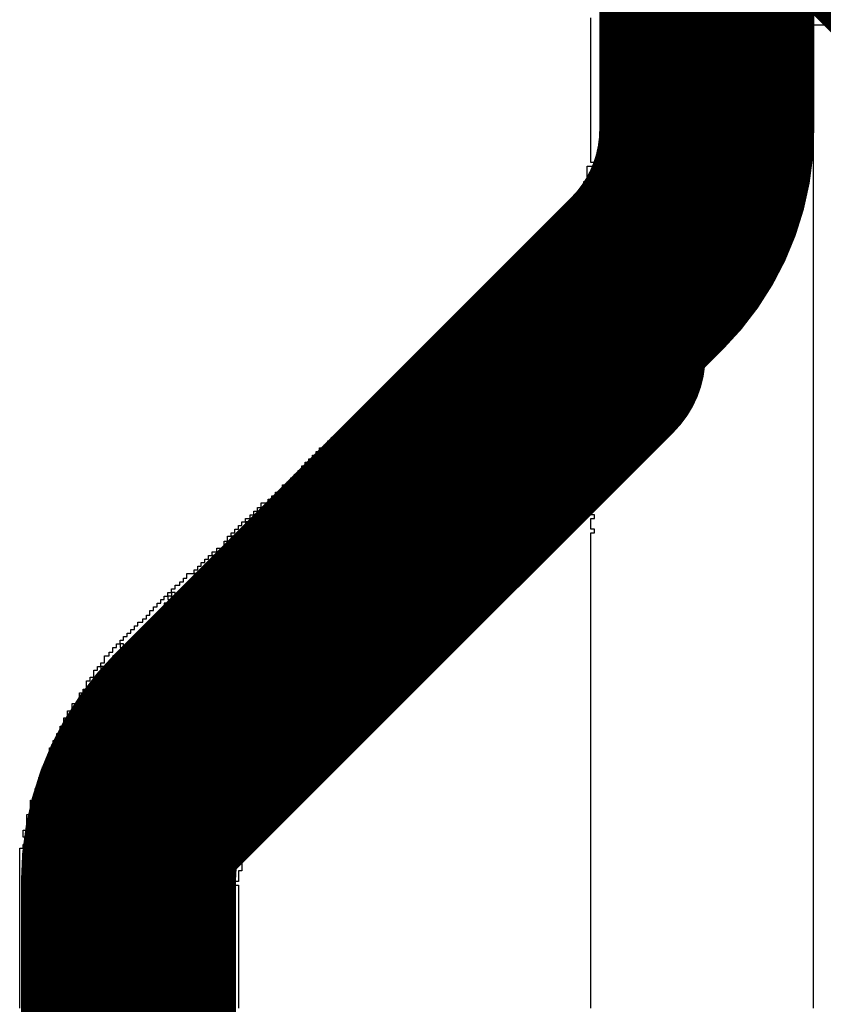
# Model space of a CAD drawing. Extents: x -0.07 to 0.95, y -0.15 to 2.1.
# Tile 11 of 26: x 0.5962 to 0.6635, y 0.5785 to 0.661. Entities that reach past the tile are written whole.
import ezdxf

# ---------------------------------------------------------------- set-up
doc = ezdxf.new("R2010")
doc.units = 0
doc.layers.get('0').update_dxf_attribs({"linetype": 'CONTINUOUS'})
doc.layers.add('gto', color=2, linetype='CONTINUOUS')

# ---------------------------------------------------------------- blocks, each defined once
blk = doc.blocks.new('D55')
at = {"const_width": 0.009}
blk.add_lwpolyline([(-0.0045, 0, 1), (0.0045, 0, 1)], format="xyb", close=True, dxfattribs=at)

msp = doc.modelspace()

# ---------------------------------------------------------------- linework, layer by layer
at = {"layer": 'gto', "color": 2}
for points, const_width in [([(0.6537, 0.6518), (0.6537, 0.7371)], 0.018), ([(0.6549, 0.6825), (0.693, 0.6444)], 0.019), ([(0.6106, 0.6016), (0.6487, 0.6397)], 0.018), ([(0.6487, 0.6397), (0.6487, 0.6397)], 0.018), ([(0.6487, 0.6397), (0.6487, 0.6397)], 0.018), ([(0.6065, 0.5947), (0.6446, 0.6328)], 0.018), ([(0.6106, 0.6016), (0.6106, 0.6016)], 0.018), ([(0.6106, 0.6016), (0.6106, 0.6016)], 0.018), ([(0.6053, 0.5439), (0.6053, 0.5888)], 0.018)]:
    msp.add_lwpolyline(points, dxfattribs=dict(at, const_width=const_width))
for points in [[(0.5962, 0.5782), (0.5962, 0.5786), (0.5962, 0.5789), (0.5962, 0.5792), (0.5962, 0.5795), (0.5962, 0.5798), (0.5962, 0.5801), (0.5962, 0.5804), (0.5962, 0.5807), (0.5962, 0.581), (0.5962, 0.5814), (0.5962, 0.5817), (0.5962, 0.582), (0.5962, 0.5823), (0.5962, 0.5826), (0.5962, 0.5829), (0.5962, 0.5832), (0.5962, 0.5835), (0.5962, 0.5838), (0.5962, 0.5841), (0.5962, 0.5845), (0.5962, 0.5848), (0.5962, 0.5851), (0.5962, 0.5854), (0.5962, 0.5857), (0.5962, 0.586), (0.5962, 0.5863), (0.5962, 0.5866), (0.5962, 0.5869), (0.5962, 0.5872), (0.5962, 0.5876), (0.5962, 0.5879), (0.5962, 0.5882), (0.5962, 0.5885), (0.5962, 0.5888), (0.5962, 0.5891), (0.5962, 0.5894), (0.5962, 0.5897), (0.5962, 0.59), (0.5962, 0.5904), (0.5962, 0.5907), (0.5962, 0.591), (0.5962, 0.5913), (0.5962, 0.5916), (0.5965, 0.5916), (0.5965, 0.5913), (0.5968, 0.5913), (0.5968, 0.5916), (0.5965, 0.5916), (0.5965, 0.5919), (0.5968, 0.5919), (0.5968, 0.5922), (0.5968, 0.5925), (0.5965, 0.5925), (0.5965, 0.5928), (0.5965, 0.5931), (0.5968, 0.5931), (0.5968, 0.5935), (0.5968, 0.5938), (0.5968, 0.5941), (0.5968, 0.5944), (0.5971, 0.5944), (0.5971, 0.5941), (0.5975, 0.5941), (0.5975, 0.5944), (0.5971, 0.5944), (0.5971, 0.5947), (0.5971, 0.595), (0.5971, 0.5953), (0.5971, 0.5956), (0.5975, 0.5956), (0.5975, 0.5959), (0.5975, 0.5962), (0.5975, 0.5966), (0.5978, 0.5966), (0.5978, 0.5969), (0.5981, 0.5969), (0.5981, 0.5966), (0.5984, 0.5966), (0.5984, 0.5962), (0.5987, 0.5962), (0.5987, 0.5966), (0.5984, 0.5966), (0.5984, 0.5969), (0.5981, 0.5969), (0.5981, 0.5972), (0.5978, 0.5972), (0.5978, 0.5975), (0.5981, 0.5975), (0.5981, 0.5978), (0.5981, 0.5981), (0.5981, 0.5984), (0.5987, 0.5984), (0.5987, 0.5987), (0.5987, 0.599), (0.599, 0.599), (0.599, 0.5994), (0.5987, 0.5994), (0.5987, 0.5997), (0.5987, 0.6), (0.599, 0.6), (0.599, 0.6003), (0.599, 0.6006), (0.5993, 0.6006), (0.5993, 0.6009), (0.5993, 0.6012), (0.5996, 0.6012), (0.5996, 0.6015), (0.5996, 0.6018), (0.5999, 0.6018), (0.5999, 0.6021), (0.5999, 0.6025), (0.6002, 0.6025), (0.6002, 0.6028), (0.6002, 0.6031), (0.6006, 0.6031), (0.6006, 0.6034), (0.6006, 0.6037), (0.6015, 0.6037), (0.6015, 0.604), (0.6012, 0.604), (0.6012, 0.6043), (0.6012, 0.6046), (0.6015, 0.6046), (0.6015, 0.6049), (0.6018, 0.6049), (0.6018, 0.6052), (0.6018, 0.6056), (0.6021, 0.6056), (0.6021, 0.6059), (0.6024, 0.6059), (0.6024, 0.6062), (0.6024, 0.6065), (0.6027, 0.6065), (0.6027, 0.6068), (0.603, 0.6068), (0.603, 0.6065), (0.6033, 0.6065), (0.6033, 0.6068), (0.603, 0.6068), (0.603, 0.6071), (0.6033, 0.6071), (0.6033, 0.6074), (0.6033, 0.6077), (0.6037, 0.6077), (0.6037, 0.608), (0.604, 0.608), (0.604, 0.6084), (0.6043, 0.6084), (0.6043, 0.6087), (0.6046, 0.6087), (0.6046, 0.6084), (0.6049, 0.6084), (0.6049, 0.6087), (0.6046, 0.6087), (0.6046, 0.609), (0.6049, 0.609), (0.6049, 0.6093), (0.6052, 0.6093), (0.6052, 0.6096), (0.6055, 0.6096), (0.6055, 0.6099), (0.6058, 0.6099), (0.6058, 0.6102), (0.6061, 0.6102), (0.6061, 0.6105), (0.6065, 0.6105), (0.6065, 0.6108), (0.6068, 0.6108), (0.6068, 0.6111), (0.6071, 0.6111), (0.6071, 0.6115), (0.6074, 0.6115), (0.6074, 0.6118), (0.6077, 0.6118), (0.6077, 0.6121), (0.608, 0.6121), (0.608, 0.6124), (0.6083, 0.6124), (0.6083, 0.6127), (0.6086, 0.6127), (0.6086, 0.6124), (0.6089, 0.6124), (0.6089, 0.6127), (0.6086, 0.6127), (0.6086, 0.613), (0.6089, 0.613), (0.6089, 0.6127), (0.6092, 0.6127), (0.6092, 0.613), (0.6089, 0.613), (0.6089, 0.6133), (0.6092, 0.6133), (0.6092, 0.6136), (0.6096, 0.6136), (0.6096, 0.6139), (0.6099, 0.6139), (0.6099, 0.6142), (0.6102, 0.6142), (0.6102, 0.6146), (0.6108, 0.6146), (0.6108, 0.6142), (0.6111, 0.6142), (0.6111, 0.6146), (0.6108, 0.6146), (0.6108, 0.6149), (0.6111, 0.6149), (0.6111, 0.6152), (0.6114, 0.6152), (0.6114, 0.6155), (0.6117, 0.6155), (0.6117, 0.6158), (0.612, 0.6158), (0.612, 0.6161), (0.6123, 0.6161), (0.6123, 0.6158), (0.6127, 0.6158), (0.6127, 0.6161), (0.613, 0.6161), (0.613, 0.6164), (0.6127, 0.6164), (0.6127, 0.6167), (0.6133, 0.6167), (0.6133, 0.6164), (0.6136, 0.6164), (0.6136, 0.6167), (0.6133, 0.6167), (0.6133, 0.617), (0.6133, 0.6173), (0.6136, 0.6173), (0.6136, 0.617), (0.6139, 0.617), (0.6139, 0.6173), (0.6136, 0.6173), (0.6136, 0.6177), (0.6139, 0.6177), (0.6139, 0.618), (0.6142, 0.618), (0.6142, 0.6183), (0.6145, 0.6183), (0.6145, 0.6186), (0.6148, 0.6186), (0.6148, 0.6189), (0.6151, 0.6189), (0.6151, 0.6186), (0.6155, 0.6186), (0.6155, 0.6189), (0.6151, 0.6189), (0.6151, 0.6192), (0.6155, 0.6192), (0.6155, 0.6195), (0.6158, 0.6195), (0.6158, 0.6198), (0.6161, 0.6198), (0.6161, 0.6195), (0.6164, 0.6195), (0.6164, 0.6198), (0.6161, 0.6198), (0.6161, 0.6201), (0.6164, 0.6201), (0.6164, 0.6198), (0.6167, 0.6198), (0.6167, 0.6201), (0.6164, 0.6201), (0.6164, 0.6205), (0.617, 0.6205), (0.617, 0.6208), (0.6173, 0.6208), (0.6173, 0.6211), (0.6176, 0.6211), (0.6176, 0.6214), (0.6186, 0.6214), (0.6186, 0.6217), (0.6182, 0.6217), (0.6182, 0.622), (0.6186, 0.622), (0.6186, 0.6223), (0.6189, 0.6223), (0.6189, 0.6226), (0.6192, 0.6226), (0.6192, 0.6229), (0.6195, 0.6229), (0.6195, 0.6232), (0.6198, 0.6232), (0.6198, 0.6236), (0.6201, 0.6236), (0.6201, 0.6239), (0.6204, 0.6239), (0.6204, 0.6242), (0.6207, 0.6242), (0.6207, 0.6245), (0.621, 0.6245), (0.621, 0.6248), (0.6213, 0.6248), (0.6213, 0.6245), (0.6217, 0.6245), (0.6217, 0.6248), (0.6213, 0.6248), (0.6213, 0.6251), (0.6217, 0.6251), (0.6217, 0.6254), (0.622, 0.6254), (0.622, 0.6257), (0.6223, 0.6257), (0.6223, 0.626), (0.6229, 0.626), (0.6229, 0.6263), (0.6232, 0.6263), (0.6232, 0.6267), (0.6235, 0.6267), (0.6235, 0.627), (0.6238, 0.627), (0.6238, 0.6273), (0.6241, 0.6273), (0.6241, 0.627), (0.6245, 0.627), (0.6245, 0.6273), (0.6241, 0.6273), (0.6241, 0.6276), (0.6245, 0.6276), (0.6245, 0.6279), (0.6248, 0.6279), (0.6248, 0.6282), (0.6251, 0.6282), (0.6251, 0.6285), (0.6254, 0.6285), (0.6254, 0.6288), (0.6263, 0.6288), (0.6263, 0.6285), (0.626, 0.6285), (0.626, 0.6282), (0.6257, 0.6282), (0.6257, 0.6279), (0.626, 0.6279), (0.626, 0.6282), (0.6263, 0.6282), (0.6263, 0.6285), (0.6266, 0.6285), (0.6266, 0.6288), (0.6263, 0.6288), (0.6263, 0.6291), (0.626, 0.6291), (0.626, 0.6295), (0.6263, 0.6295), (0.6263, 0.6298), (0.6266, 0.6298), (0.6266, 0.6301), (0.6269, 0.6301), (0.6269, 0.6304), (0.6272, 0.6304), (0.6272, 0.6307), (0.6276, 0.6307), (0.6276, 0.631), (0.6279, 0.631), (0.6279, 0.6307), (0.6282, 0.6307), (0.6282, 0.631), (0.6279, 0.631), (0.6279, 0.6313), (0.6282, 0.6313), (0.6282, 0.631), (0.6285, 0.631), (0.6285, 0.6313), (0.6282, 0.6313), (0.6282, 0.6316), (0.6288, 0.6316), (0.6288, 0.6319), (0.6291, 0.6319), (0.6291, 0.6322), (0.6294, 0.6322), (0.6294, 0.6326), (0.6297, 0.6326), (0.6297, 0.6329), (0.63, 0.6329), (0.63, 0.6332), (0.6303, 0.6332), (0.6303, 0.6329), (0.6307, 0.6329), (0.6307, 0.6332), (0.6303, 0.6332), (0.6303, 0.6335), (0.6307, 0.6335), (0.6307, 0.6332), (0.631, 0.6332), (0.631, 0.6335), (0.631, 0.6338), (0.6313, 0.6338), (0.6313, 0.6335), (0.6316, 0.6335), (0.6316, 0.6338), (0.6313, 0.6338), (0.6313, 0.6341), (0.6313, 0.6344), (0.6316, 0.6344), (0.6316, 0.6341), (0.6319, 0.6341), (0.6319, 0.6344), (0.6316, 0.6344), (0.6316, 0.6347), (0.6319, 0.6347), (0.6319, 0.6344), (0.6322, 0.6344), (0.6322, 0.6347), (0.6319, 0.6347), (0.6319, 0.635), (0.6322, 0.635), (0.6322, 0.6353), (0.6325, 0.6353), (0.6325, 0.6357), (0.6328, 0.6357), (0.6328, 0.6353), (0.6331, 0.6353), (0.6331, 0.6357), (0.6328, 0.6357), (0.6328, 0.636), (0.6331, 0.636), (0.6331, 0.6363), (0.6334, 0.6363), (0.6334, 0.6366), (0.6338, 0.6366), (0.6338, 0.6369), (0.6341, 0.6369), (0.6341, 0.6372), (0.6344, 0.6372), (0.6344, 0.6375), (0.635, 0.6375), (0.635, 0.6378), (0.6353, 0.6378), (0.6353, 0.6381), (0.6356, 0.6381), (0.6356, 0.6385), (0.6359, 0.6385), (0.6359, 0.6381), (0.6362, 0.6381), (0.6362, 0.6385), (0.6359, 0.6385), (0.6359, 0.6388), (0.6366, 0.6388), (0.6366, 0.6391), (0.6366, 0.6394), (0.6369, 0.6394), (0.6369, 0.6391), (0.6372, 0.6391), (0.6372, 0.6394), (0.6369, 0.6394), (0.6369, 0.6397), (0.6372, 0.6397), (0.6372, 0.64), (0.6375, 0.64), (0.6375, 0.6403), (0.6378, 0.6403), (0.6378, 0.64), (0.6381, 0.64), (0.6381, 0.6403), (0.6378, 0.6403), (0.6378, 0.6406), (0.6381, 0.6406), (0.6381, 0.6409), (0.6384, 0.6409), (0.6384, 0.6412), (0.6387, 0.6412), (0.6387, 0.6416), (0.639, 0.6416), (0.639, 0.6419), (0.6393, 0.6419), (0.6393, 0.6422), (0.6397, 0.6422), (0.6397, 0.6425), (0.64, 0.6425), (0.64, 0.6428), (0.6406, 0.6428), (0.6406, 0.6431), (0.6406, 0.6434), (0.6409, 0.6434), (0.6409, 0.6431), (0.6409, 0.6428), (0.6412, 0.6428), (0.6412, 0.6431), (0.6412, 0.6434), (0.6412, 0.6437), (0.6415, 0.6437), (0.6415, 0.644), (0.6415, 0.6443), (0.6418, 0.6443), (0.6418, 0.6447), (0.6421, 0.6447), (0.6421, 0.645), (0.6424, 0.645), (0.6424, 0.6453), (0.6424, 0.6456), (0.6428, 0.6456), (0.6428, 0.6459), (0.6431, 0.6459), (0.6431, 0.6462), (0.6431, 0.6465), (0.6434, 0.6465), (0.6434, 0.6468), (0.6437, 0.6468), (0.6437, 0.6465), (0.644, 0.6465), (0.644, 0.6468), (0.6437, 0.6468), (0.6437, 0.6471), (0.6434, 0.6471), (0.6434, 0.6474), (0.6437, 0.6474), (0.6437, 0.6478), (0.6437, 0.6481), (0.6437, 0.6484), (0.6437, 0.6487), (0.6443, 0.6487), (0.6443, 0.649), (0.644, 0.649), (0.644, 0.6493), (0.644, 0.6496), (0.644, 0.6499), (0.644, 0.6502), (0.644, 0.6506), (0.644, 0.6509), (0.644, 0.6512), (0.644, 0.6515), (0.644, 0.6518), (0.644, 0.6521), (0.644, 0.6524), (0.644, 0.6527), (0.644, 0.653), (0.644, 0.6533), (0.644, 0.6537), (0.644, 0.654), (0.644, 0.6543), (0.644, 0.6546), (0.644, 0.6549), (0.644, 0.6552), (0.644, 0.6555), (0.644, 0.6558), (0.644, 0.6561), (0.644, 0.6564), (0.644, 0.6568), (0.644, 0.6571), (0.644, 0.6574), (0.644, 0.6577), (0.644, 0.658), (0.644, 0.6583), (0.644, 0.6586), (0.644, 0.6589), (0.644, 0.6592), (0.644, 0.6596), (0.644, 0.6599), (0.644, 0.6602), (0.644, 0.6605), (0.644, 0.6608), (0.644, 0.6611)], [(0.6636, 0.6605), (0.6626, 0.6605), (0.6626, 0.6602), (0.6626, 0.6599), (0.6623, 0.6599), (0.6623, 0.6596), (0.6626, 0.6596), (0.6626, 0.6592), (0.6626, 0.6589), (0.6626, 0.6586), (0.6626, 0.6583), (0.6623, 0.6583), (0.6623, 0.658), (0.6626, 0.658), (0.6626, 0.6577), (0.6626, 0.6574), (0.6626, 0.6571), (0.6626, 0.6568), (0.6626, 0.6564), (0.6626, 0.6561), (0.6626, 0.6558), (0.6626, 0.6555), (0.6626, 0.6552), (0.6626, 0.6549), (0.6626, 0.6546), (0.6626, 0.6543), (0.6626, 0.654), (0.6626, 0.6537), (0.6626, 0.6533), (0.6626, 0.653), (0.6626, 0.6527), (0.6626, 0.6524), (0.6626, 0.6521), (0.6626, 0.6518), (0.6626, 0.6515), (0.6626, 0.6512), (0.6626, 0.6509), (0.6626, 0.6506), (0.6626, 0.6502), (0.6626, 0.6499), (0.6626, 0.6496), (0.6626, 0.6493), (0.6626, 0.649), (0.6626, 0.6487), (0.6626, 0.6484), (0.6626, 0.6481), (0.6626, 0.6478), (0.6626, 0.6474), (0.6626, 0.6471), (0.6626, 0.6468), (0.6626, 0.6465), (0.6626, 0.6462), (0.6626, 0.6459), (0.6626, 0.6456), (0.6626, 0.6453), (0.6626, 0.645), (0.6626, 0.6447), (0.6626, 0.6443), (0.6626, 0.644), (0.6626, 0.6437), (0.6626, 0.6434), (0.6626, 0.6431), (0.6626, 0.6428), (0.6626, 0.6425), (0.6626, 0.6422), (0.6626, 0.6419), (0.6626, 0.6416), (0.6626, 0.6412), (0.6626, 0.6409), (0.6626, 0.6406), (0.6626, 0.6403), (0.6626, 0.64), (0.6626, 0.6397), (0.6626, 0.6394), (0.6626, 0.6391), (0.6626, 0.6388), (0.6626, 0.6385), (0.6626, 0.6381), (0.6626, 0.6378), (0.6626, 0.6375), (0.6626, 0.6372), (0.6626, 0.6369), (0.6626, 0.6366), (0.6626, 0.6363), (0.6626, 0.636), (0.6626, 0.6357), (0.6626, 0.6353), (0.6626, 0.635), (0.6626, 0.6347), (0.6626, 0.6344), (0.6626, 0.6341), (0.6626, 0.6338), (0.6626, 0.6335), (0.6626, 0.6332), (0.6626, 0.6329), (0.6626, 0.6326), (0.6626, 0.6322), (0.6626, 0.6319), (0.6626, 0.6316), (0.6626, 0.6313), (0.6626, 0.631), (0.6626, 0.6307), (0.6626, 0.6304), (0.6626, 0.6301), (0.6626, 0.6298), (0.6626, 0.6295), (0.6626, 0.6291), (0.6626, 0.6288), (0.6626, 0.6285), (0.6626, 0.6282), (0.6626, 0.6279), (0.6626, 0.6276), (0.6626, 0.6273), (0.6626, 0.627), (0.6626, 0.6267), (0.6626, 0.6263), (0.6626, 0.626), (0.6626, 0.6257), (0.6626, 0.6254), (0.6626, 0.6251), (0.6626, 0.6248), (0.6626, 0.6245), (0.6626, 0.6242), (0.6626, 0.6239), (0.6626, 0.6236), (0.6626, 0.6232), (0.6626, 0.6229), (0.6626, 0.6226), (0.6626, 0.6223), (0.6626, 0.622), (0.6626, 0.6217), (0.6626, 0.6214), (0.6626, 0.6211), (0.6626, 0.6208), (0.6626, 0.6205), (0.6626, 0.6201), (0.6626, 0.6198), (0.6626, 0.6195), (0.6626, 0.6192), (0.6626, 0.6189), (0.6626, 0.6186), (0.6626, 0.6183), (0.6626, 0.618), (0.6626, 0.6177), (0.6626, 0.6173), (0.6626, 0.617), (0.6626, 0.6167), (0.6626, 0.6164), (0.6626, 0.6161), (0.6626, 0.6158), (0.6626, 0.6155), (0.6626, 0.6152), (0.6626, 0.6149), (0.6626, 0.6146), (0.6626, 0.6142), (0.6626, 0.6139), (0.6626, 0.6136), (0.6626, 0.6133), (0.6626, 0.613), (0.6626, 0.6127), (0.6626, 0.6124), (0.6626, 0.6121), (0.6626, 0.6118), (0.6626, 0.6115), (0.6626, 0.6111), (0.6626, 0.6108), (0.6626, 0.6105), (0.6626, 0.6102), (0.6626, 0.6099), (0.6626, 0.6096), (0.6626, 0.6093), (0.6626, 0.609), (0.6626, 0.6087), (0.6626, 0.6084), (0.6626, 0.608), (0.6626, 0.6077), (0.6626, 0.6074), (0.6626, 0.6071), (0.6626, 0.6068), (0.6626, 0.6065), (0.6626, 0.6062), (0.6626, 0.6059), (0.6626, 0.6056), (0.6626, 0.6052), (0.6626, 0.6049), (0.6626, 0.6046), (0.6626, 0.6043), (0.6626, 0.604), (0.6626, 0.6037), (0.6626, 0.6034), (0.6626, 0.6031), (0.6626, 0.6028), (0.6626, 0.6025), (0.6626, 0.6021), (0.6626, 0.6018), (0.6626, 0.6015), (0.6626, 0.6012), (0.6626, 0.6009), (0.6626, 0.6006), (0.6626, 0.6003), (0.6626, 0.6), (0.6626, 0.5997), (0.6626, 0.5994), (0.6626, 0.599), (0.6626, 0.5987), (0.6626, 0.5984), (0.6626, 0.5981), (0.6626, 0.5978), (0.6626, 0.5975), (0.6626, 0.5972), (0.6626, 0.5969), (0.6626, 0.5966), (0.6626, 0.5962), (0.6626, 0.5959), (0.6626, 0.5956), (0.6626, 0.5953), (0.6626, 0.595), (0.6626, 0.5947), (0.6626, 0.5944), (0.6626, 0.5941), (0.6626, 0.5938), (0.6626, 0.5935), (0.6626, 0.5931), (0.6626, 0.5928), (0.6626, 0.5925), (0.6626, 0.5922), (0.6626, 0.5919), (0.6626, 0.5916), (0.6626, 0.5913), (0.6626, 0.591), (0.6626, 0.5907), (0.6626, 0.5904), (0.6626, 0.59), (0.6626, 0.5897), (0.6626, 0.5894), (0.6626, 0.5891), (0.6626, 0.5888), (0.6626, 0.5885), (0.6626, 0.5882), (0.6626, 0.5879), (0.6626, 0.5876), (0.6626, 0.5872), (0.6626, 0.5869), (0.6626, 0.5866), (0.6626, 0.5863), (0.6626, 0.586), (0.6626, 0.5857), (0.6626, 0.5854), (0.6626, 0.5851), (0.6626, 0.5848), (0.6626, 0.5845), (0.6626, 0.5841), (0.6626, 0.5838), (0.6626, 0.5835), (0.6626, 0.5832), (0.6626, 0.5829), (0.6626, 0.5826), (0.6626, 0.5823), (0.6626, 0.582), (0.6626, 0.5817), (0.6626, 0.5814), (0.6626, 0.581), (0.6626, 0.5807), (0.6626, 0.5804), (0.6626, 0.5801), (0.6626, 0.5798), (0.6626, 0.5795), (0.6626, 0.5792), (0.6626, 0.5789), (0.6626, 0.5786), (0.6626, 0.5782)], [(0.6623, 0.6596), (0.662, 0.6596), (0.662, 0.6592), (0.6623, 0.6592), (0.6623, 0.6596)], [(0.6443, 0.6484), (0.6443, 0.6481), (0.6446, 0.6481), (0.6446, 0.6484), (0.6443, 0.6484)], [(0.6446, 0.6465), (0.6443, 0.6465), (0.6443, 0.6462), (0.6446, 0.6462), (0.6446, 0.6465)], [(0.644, 0.6456), (0.6437, 0.6456), (0.6437, 0.6453), (0.644, 0.6453), (0.644, 0.6456)], [(0.6443, 0.6462), (0.644, 0.6462), (0.644, 0.6459), (0.6443, 0.6459), (0.6443, 0.6462)], [(0.6446, 0.6459), (0.6443, 0.6459), (0.6443, 0.6456), (0.6446, 0.6456), (0.6446, 0.6459)], [(0.6431, 0.6453), (0.6428, 0.6453), (0.6428, 0.645), (0.6431, 0.645), (0.6431, 0.6453)], [(0.6418, 0.6431), (0.6415, 0.6431), (0.6415, 0.6428), (0.6412, 0.6428), (0.6412, 0.6425), (0.6415, 0.6425), (0.6415, 0.6428), (0.6418, 0.6428), (0.6418, 0.6431)], [(0.639, 0.6406), (0.639, 0.6403), (0.6393, 0.6403), (0.6393, 0.6406), (0.639, 0.6406)], [(0.6372, 0.6381), (0.6369, 0.6381), (0.6369, 0.6378), (0.6372, 0.6378), (0.6372, 0.6381)], [(0.6359, 0.6378), (0.6356, 0.6378), (0.6356, 0.6375), (0.6359, 0.6375), (0.6359, 0.6378)], [(0.6341, 0.6363), (0.6338, 0.6363), (0.6338, 0.636), (0.6341, 0.636), (0.6341, 0.6357), (0.6344, 0.6357), (0.6344, 0.636), (0.6341, 0.636), (0.6341, 0.6363)], [(0.6294, 0.6316), (0.6291, 0.6316), (0.6291, 0.6313), (0.6294, 0.6313), (0.6294, 0.6316)], [(0.6291, 0.6313), (0.6288, 0.6313), (0.6288, 0.631), (0.6285, 0.631), (0.6285, 0.6307), (0.6288, 0.6307), (0.6288, 0.631), (0.6291, 0.631), (0.6291, 0.6313)], [(0.6269, 0.6282), (0.6266, 0.6282), (0.6266, 0.6279), (0.6269, 0.6279), (0.6269, 0.6282)], [(0.6257, 0.6279), (0.6254, 0.6279), (0.6254, 0.6276), (0.6257, 0.6276), (0.6257, 0.6279)], [(0.6266, 0.6279), (0.6263, 0.6279), (0.6263, 0.6276), (0.6266, 0.6276), (0.6266, 0.6279)], [(0.6229, 0.6257), (0.6226, 0.6257), (0.6226, 0.6254), (0.6229, 0.6254), (0.6229, 0.6257)], [(0.6235, 0.626), (0.6232, 0.626), (0.6232, 0.6257), (0.6235, 0.6257), (0.6235, 0.626)], [(0.6245, 0.6263), (0.6241, 0.6263), (0.6241, 0.626), (0.6245, 0.626), (0.6245, 0.6263)], [(0.6213, 0.6242), (0.621, 0.6242), (0.621, 0.6239), (0.6213, 0.6239), (0.6213, 0.6242)], [(0.6213, 0.6236), (0.621, 0.6236), (0.621, 0.6232), (0.6213, 0.6232), (0.6213, 0.6229), (0.622, 0.6229), (0.622, 0.6232), (0.6213, 0.6232), (0.6213, 0.6236)], [(0.622, 0.6239), (0.6217, 0.6239), (0.6217, 0.6236), (0.622, 0.6236), (0.622, 0.6239)], [(0.6204, 0.6229), (0.6201, 0.6229), (0.6201, 0.6226), (0.6204, 0.6226), (0.6204, 0.6229)], [(0.6207, 0.6229), (0.6207, 0.6226), (0.621, 0.6226), (0.621, 0.6229), (0.6207, 0.6229)], [(0.6434, 0.6226), (0.6431, 0.6226), (0.6431, 0.6223), (0.6434, 0.6223), (0.6434, 0.6226)], [(0.644, 0.6226), (0.6437, 0.6226), (0.6437, 0.6223), (0.644, 0.6223), (0.644, 0.622), (0.6443, 0.622), (0.6443, 0.6223), (0.644, 0.6223), (0.644, 0.6226)], [(0.6189, 0.622), (0.6186, 0.622), (0.6186, 0.6217), (0.6189, 0.6217), (0.6189, 0.622)], [(0.6195, 0.622), (0.6192, 0.622), (0.6192, 0.6217), (0.6195, 0.6217), (0.6195, 0.622)], [(0.6434, 0.6217), (0.6428, 0.6217), (0.6428, 0.6214), (0.6434, 0.6214), (0.6434, 0.6211), (0.6437, 0.6211), (0.6437, 0.6214), (0.6434, 0.6214), (0.6434, 0.6217)], [(0.6437, 0.622), (0.6434, 0.622), (0.6434, 0.6217), (0.6437, 0.6217), (0.6437, 0.622)], [(0.6443, 0.6217), (0.644, 0.6217), (0.644, 0.6214), (0.6443, 0.6214), (0.6443, 0.6217)], [(0.6446, 0.622), (0.6443, 0.622), (0.6443, 0.6217), (0.6446, 0.6217), (0.6446, 0.622)], [(0.6182, 0.6211), (0.6182, 0.6208), (0.6186, 0.6208), (0.6186, 0.6211), (0.6182, 0.6211)], [(0.6198, 0.6214), (0.6195, 0.6214), (0.6195, 0.6211), (0.6198, 0.6211), (0.6198, 0.6214)], [(0.6428, 0.6211), (0.6424, 0.6211), (0.6424, 0.6208), (0.6428, 0.6208), (0.6428, 0.6211)], [(0.644, 0.5782), (0.644, 0.5786), (0.644, 0.5789), (0.644, 0.5792), (0.644, 0.5795), (0.644, 0.5798), (0.644, 0.5801), (0.644, 0.5804), (0.644, 0.5807), (0.644, 0.581), (0.644, 0.5814), (0.644, 0.5817), (0.644, 0.582), (0.644, 0.5823), (0.644, 0.5826), (0.644, 0.5829), (0.644, 0.5832), (0.644, 0.5835), (0.644, 0.5838), (0.644, 0.5841), (0.644, 0.5845), (0.644, 0.5848), (0.644, 0.5851), (0.644, 0.5854), (0.644, 0.5857), (0.644, 0.586), (0.644, 0.5863), (0.644, 0.5866), (0.644, 0.5869), (0.644, 0.5872), (0.644, 0.5876), (0.644, 0.5879), (0.644, 0.5882), (0.644, 0.5885), (0.644, 0.5888), (0.644, 0.5891), (0.644, 0.5894), (0.644, 0.5897), (0.644, 0.59), (0.644, 0.5904), (0.644, 0.5907), (0.644, 0.591), (0.644, 0.5913), (0.644, 0.5916), (0.644, 0.5919), (0.644, 0.5922), (0.644, 0.5925), (0.644, 0.5928), (0.644, 0.5931), (0.644, 0.5935), (0.644, 0.5938), (0.644, 0.5941), (0.644, 0.5944), (0.644, 0.5947), (0.644, 0.595), (0.644, 0.5953), (0.644, 0.5956), (0.644, 0.5959), (0.644, 0.5962), (0.644, 0.5966), (0.644, 0.5969), (0.644, 0.5972), (0.644, 0.5975), (0.644, 0.5978), (0.644, 0.5981), (0.644, 0.5984), (0.644, 0.5987), (0.644, 0.599), (0.644, 0.5994), (0.644, 0.5997), (0.644, 0.6), (0.644, 0.6003), (0.644, 0.6006), (0.644, 0.6009), (0.644, 0.6012), (0.644, 0.6015), (0.644, 0.6018), (0.644, 0.6021), (0.644, 0.6025), (0.644, 0.6028), (0.644, 0.6031), (0.644, 0.6034), (0.644, 0.6037), (0.644, 0.604), (0.644, 0.6043), (0.644, 0.6046), (0.644, 0.6049), (0.644, 0.6052), (0.644, 0.6056), (0.644, 0.6059), (0.644, 0.6062), (0.644, 0.6065), (0.644, 0.6068), (0.644, 0.6071), (0.644, 0.6074), (0.644, 0.6077), (0.644, 0.608), (0.644, 0.6084), (0.644, 0.6087), (0.644, 0.609), (0.644, 0.6093), (0.644, 0.6096), (0.644, 0.6099), (0.644, 0.6102), (0.644, 0.6105), (0.644, 0.6108), (0.644, 0.6111), (0.644, 0.6115), (0.644, 0.6118), (0.644, 0.6121), (0.644, 0.6124), (0.644, 0.6127), (0.644, 0.613), (0.644, 0.6133), (0.644, 0.6136), (0.644, 0.6139), (0.644, 0.6142), (0.644, 0.6146), (0.644, 0.6149), (0.644, 0.6152), (0.644, 0.6155), (0.644, 0.6158), (0.644, 0.6161), (0.644, 0.6164), (0.644, 0.6167), (0.644, 0.617), (0.644, 0.6173), (0.644, 0.6177), (0.644, 0.618), (0.6443, 0.618), (0.6443, 0.6183), (0.644, 0.6183), (0.644, 0.6186), (0.644, 0.6189), (0.644, 0.6192), (0.6443, 0.6192), (0.6443, 0.6195), (0.644, 0.6195), (0.644, 0.6198), (0.644, 0.6201), (0.644, 0.6205), (0.6434, 0.6205), (0.6434, 0.6201), (0.6431, 0.6201), (0.6431, 0.6198), (0.6424, 0.6198), (0.6424, 0.6195), (0.6421, 0.6195), (0.6421, 0.6192), (0.6421, 0.6189), (0.6418, 0.6189), (0.6418, 0.6186), (0.6415, 0.6186), (0.6415, 0.6189), (0.6412, 0.6189), (0.6412, 0.6186), (0.6415, 0.6186), (0.6415, 0.6183), (0.6412, 0.6183), (0.6412, 0.618), (0.6409, 0.618), (0.6409, 0.6177), (0.6406, 0.6177), (0.6406, 0.6173), (0.6403, 0.6173), (0.6403, 0.617), (0.64, 0.617), (0.64, 0.6167), (0.6393, 0.6167), (0.6393, 0.617), (0.6387, 0.617), (0.6387, 0.6167), (0.6387, 0.6167), (0.6387, 0.6167), (0.6393, 0.6167), (0.6393, 0.6164), (0.639, 0.6164), (0.639, 0.6161), (0.639, 0.6158), (0.6384, 0.6158), (0.6384, 0.6155), (0.6381, 0.6155), (0.6381, 0.6152), (0.6378, 0.6152), (0.6378, 0.6149), (0.6375, 0.6149), (0.6375, 0.6146), (0.6372, 0.6146), (0.6372, 0.6142), (0.6369, 0.6142), (0.6369, 0.6139), (0.6366, 0.6139), (0.6366, 0.6136), (0.6362, 0.6136), (0.6362, 0.6133), (0.6359, 0.6133), (0.6359, 0.6136), (0.6356, 0.6136), (0.6356, 0.6139), (0.6353, 0.6139), (0.6353, 0.6136), (0.6356, 0.6136), (0.6356, 0.6133), (0.6359, 0.6133), (0.6359, 0.613), (0.6356, 0.613), (0.6356, 0.6133), (0.6353, 0.6133), (0.6353, 0.613), (0.6356, 0.613), (0.6356, 0.6127), (0.6353, 0.6127), (0.6353, 0.6124), (0.635, 0.6124), (0.635, 0.6121), (0.6347, 0.6121), (0.6347, 0.6118), (0.6344, 0.6118), (0.6344, 0.6115), (0.6341, 0.6115), (0.6341, 0.6111), (0.6338, 0.6111), (0.6338, 0.6108), (0.6334, 0.6108), (0.6334, 0.6105), (0.6328, 0.6105), (0.6328, 0.6102), (0.6328, 0.6099), (0.6325, 0.6099), (0.6325, 0.6096), (0.6319, 0.6096), (0.6319, 0.6093), (0.6316, 0.6093), (0.6316, 0.609), (0.6313, 0.609), (0.6313, 0.6087), (0.631, 0.6087), (0.631, 0.6084), (0.6307, 0.6084), (0.6307, 0.608), (0.6303, 0.608), (0.6303, 0.6077), (0.63, 0.6077), (0.63, 0.6074), (0.6297, 0.6074), (0.6297, 0.6071), (0.6294, 0.6071), (0.6294, 0.6068), (0.6288, 0.6068), (0.6288, 0.6065), (0.6285, 0.6065), (0.6285, 0.6068), (0.6282, 0.6068), (0.6282, 0.6065), (0.6279, 0.6065), (0.6279, 0.6062), (0.6276, 0.6062), (0.6276, 0.6059), (0.6279, 0.6059), (0.6279, 0.6062), (0.6282, 0.6062), (0.6282, 0.6065), (0.6285, 0.6065), (0.6285, 0.6062), (0.6285, 0.6059), (0.6282, 0.6059), (0.6282, 0.6056), (0.6279, 0.6056), (0.6279, 0.6052), (0.6276, 0.6052), (0.6276, 0.6049), (0.6272, 0.6049), (0.6272, 0.6046), (0.6269, 0.6046), (0.6269, 0.6043), (0.6266, 0.6043), (0.6266, 0.6046), (0.6263, 0.6046), (0.6263, 0.6049), (0.6263, 0.6052), (0.626, 0.6052), (0.626, 0.6049), (0.626, 0.6046), (0.6263, 0.6046), (0.6263, 0.6043), (0.6266, 0.6043), (0.6266, 0.604), (0.6263, 0.604), (0.6263, 0.6037), (0.626, 0.6037), (0.626, 0.604), (0.6257, 0.604), (0.6257, 0.6037), (0.6257, 0.6034), (0.6254, 0.6034), (0.6254, 0.6031), (0.6251, 0.6031), (0.6251, 0.6028), (0.6248, 0.6028), (0.6248, 0.6025), (0.6245, 0.6025), (0.6245, 0.6021), (0.6241, 0.6021), (0.6241, 0.6018), (0.6238, 0.6018), (0.6238, 0.6015), (0.6235, 0.6015), (0.6235, 0.6018), (0.6232, 0.6018), (0.6232, 0.6015), (0.6235, 0.6015), (0.6235, 0.6012), (0.6232, 0.6012), (0.6232, 0.6009), (0.6229, 0.6009), (0.6229, 0.6006), (0.6226, 0.6006), (0.6226, 0.6003), (0.6223, 0.6003), (0.6223, 0.6), (0.622, 0.6), (0.622, 0.5997), (0.6217, 0.5997), (0.6217, 0.5994), (0.6213, 0.5994), (0.6213, 0.599), (0.6207, 0.599), (0.6207, 0.5987), (0.6204, 0.5987), (0.6204, 0.599), (0.6201, 0.599), (0.6201, 0.5987), (0.6204, 0.5987), (0.6204, 0.5984), (0.6204, 0.5981), (0.6198, 0.5981), (0.6198, 0.5978), (0.6195, 0.5978), (0.6195, 0.5975), (0.6192, 0.5975), (0.6192, 0.5972), (0.6189, 0.5972), (0.6189, 0.5969), (0.6186, 0.5969), (0.6186, 0.5966), (0.6182, 0.5966), (0.6182, 0.5962), (0.6179, 0.5962), (0.6179, 0.5959), (0.6176, 0.5959), (0.6176, 0.5956), (0.6173, 0.5956), (0.6173, 0.5953), (0.617, 0.5953), (0.617, 0.595), (0.617, 0.5947), (0.6164, 0.5947), (0.6164, 0.5944), (0.6164, 0.5941), (0.6164, 0.5938), (0.6161, 0.5938), (0.6161, 0.5935), (0.6158, 0.5935), (0.6158, 0.5931), (0.6158, 0.5928), (0.6155, 0.5928), (0.6155, 0.5925), (0.6155, 0.5922), (0.6155, 0.5919), (0.6151, 0.5919), (0.6151, 0.5916), (0.6148, 0.5916), (0.6148, 0.5913), (0.6151, 0.5913), (0.6151, 0.591), (0.6148, 0.591), (0.6148, 0.5907), (0.6148, 0.5904), (0.6148, 0.59), (0.6148, 0.5897), (0.6145, 0.5897), (0.6145, 0.5894), (0.6145, 0.5891), (0.6145, 0.5888), (0.6142, 0.5888), (0.6142, 0.5885), (0.6145, 0.5885), (0.6145, 0.5882), (0.6145, 0.5879), (0.6145, 0.5876), (0.6145, 0.5872), (0.6145, 0.5869), (0.6145, 0.5866), (0.6145, 0.5863), (0.6145, 0.586), (0.6145, 0.5857), (0.6145, 0.5854), (0.6145, 0.5851), (0.6145, 0.5848), (0.6145, 0.5845), (0.6145, 0.5841), (0.6145, 0.5838), (0.6145, 0.5835), (0.6145, 0.5832), (0.6145, 0.5829), (0.6145, 0.5826), (0.6145, 0.5823), (0.6145, 0.582), (0.6145, 0.5817), (0.6145, 0.5814), (0.6145, 0.581), (0.6145, 0.5807), (0.6145, 0.5804), (0.6145, 0.5801), (0.6145, 0.5798), (0.6145, 0.5795), (0.6145, 0.5792), (0.6145, 0.5789), (0.6145, 0.5786), (0.6145, 0.5782)], [(0.6161, 0.6192), (0.6158, 0.6192), (0.6158, 0.6189), (0.6161, 0.6189), (0.6161, 0.6192)], [(0.6403, 0.6192), (0.64, 0.6192), (0.64, 0.6189), (0.6403, 0.6189), (0.6403, 0.6192)], [(0.6406, 0.6198), (0.6403, 0.6198), (0.6403, 0.6195), (0.6406, 0.6195), (0.6406, 0.6198)], [(0.6409, 0.6192), (0.6406, 0.6192), (0.6406, 0.6189), (0.6409, 0.6189), (0.6409, 0.6192)], [(0.6415, 0.6195), (0.6412, 0.6195), (0.6412, 0.6192), (0.6415, 0.6192), (0.6415, 0.6195)], [(0.6415, 0.6198), (0.6415, 0.6195), (0.6418, 0.6195), (0.6418, 0.6198), (0.6415, 0.6198)], [(0.6158, 0.6183), (0.6155, 0.6183), (0.6155, 0.618), (0.6158, 0.618), (0.6158, 0.6183)], [(0.6167, 0.6183), (0.6164, 0.6183), (0.6164, 0.618), (0.6167, 0.618), (0.6167, 0.6183)], [(0.6173, 0.6189), (0.617, 0.6189), (0.617, 0.6186), (0.6173, 0.6186), (0.6173, 0.6189)], [(0.64, 0.6183), (0.6397, 0.6183), (0.6397, 0.618), (0.64, 0.618), (0.64, 0.6183)], [(0.6142, 0.6177), (0.6139, 0.6177), (0.6139, 0.6173), (0.6142, 0.6173), (0.6142, 0.6177)], [(0.6145, 0.617), (0.6142, 0.617), (0.6142, 0.6167), (0.6145, 0.6167), (0.6145, 0.617)], [(0.6387, 0.6173), (0.6384, 0.6173), (0.6384, 0.617), (0.6387, 0.617), (0.6387, 0.6173)], [(0.6387, 0.6167), (0.6384, 0.6167), (0.6384, 0.6164), (0.6387, 0.6164), (0.6387, 0.6167), (0.6387, 0.6167), (0.6387, 0.6167)], [(0.6127, 0.6161), (0.6123, 0.6161), (0.6123, 0.6164), (0.6127, 0.6164), (0.6127, 0.6161)], [(0.6133, 0.6158), (0.613, 0.6158), (0.613, 0.6155), (0.6133, 0.6155), (0.6133, 0.6158)], [(0.6139, 0.6158), (0.6139, 0.6155), (0.6142, 0.6155), (0.6142, 0.6152), (0.6145, 0.6152), (0.6145, 0.6155), (0.6142, 0.6155), (0.6142, 0.6158), (0.6139, 0.6158)], [(0.6142, 0.6161), (0.6142, 0.6158), (0.6145, 0.6158), (0.6145, 0.6155), (0.6148, 0.6155), (0.6148, 0.6158), (0.6145, 0.6158), (0.6145, 0.6161), (0.6142, 0.6161)], [(0.6378, 0.6164), (0.6375, 0.6164), (0.6375, 0.6161), (0.6378, 0.6161), (0.6378, 0.6158), (0.6378, 0.6155), (0.6381, 0.6155), (0.6381, 0.6158), (0.6381, 0.6161), (0.6378, 0.6161), (0.6378, 0.6164)], [(0.6384, 0.6164), (0.6381, 0.6164), (0.6381, 0.6161), (0.6384, 0.6161), (0.6384, 0.6164)], [(0.6117, 0.6152), (0.6117, 0.6149), (0.612, 0.6149), (0.612, 0.6152), (0.6117, 0.6152)], [(0.6117, 0.6146), (0.6114, 0.6146), (0.6114, 0.6142), (0.6111, 0.6142), (0.6111, 0.6139), (0.6114, 0.6139), (0.6114, 0.6142), (0.6117, 0.6142), (0.6117, 0.6146)], [(0.635, 0.6149), (0.6347, 0.6149), (0.6347, 0.6146), (0.635, 0.6146), (0.635, 0.6149)], [(0.6359, 0.6142), (0.6356, 0.6142), (0.6356, 0.6139), (0.6359, 0.6139), (0.6359, 0.6142)], [(0.6366, 0.6146), (0.6362, 0.6146), (0.6362, 0.6142), (0.6366, 0.6142), (0.6366, 0.6146)], [(0.6105, 0.6136), (0.6102, 0.6136), (0.6102, 0.6133), (0.6105, 0.6133), (0.6105, 0.6136)], [(0.612, 0.6133), (0.6117, 0.6133), (0.6117, 0.613), (0.612, 0.613), (0.612, 0.6133)], [(0.635, 0.6139), (0.6347, 0.6139), (0.6347, 0.6136), (0.635, 0.6136), (0.635, 0.6139)], [(0.6328, 0.6127), (0.6325, 0.6127), (0.6325, 0.6124), (0.6328, 0.6124), (0.6328, 0.6127)], [(0.6083, 0.6121), (0.6083, 0.6118), (0.6086, 0.6118), (0.6086, 0.6121), (0.6083, 0.6121)], [(0.6092, 0.6121), (0.6089, 0.6121), (0.6089, 0.6118), (0.6092, 0.6118), (0.6092, 0.6121)], [(0.6338, 0.6118), (0.6334, 0.6118), (0.6334, 0.6115), (0.6331, 0.6115), (0.6331, 0.6118), (0.6328, 0.6118), (0.6328, 0.6115), (0.6331, 0.6115), (0.6331, 0.6111), (0.6334, 0.6111), (0.6334, 0.6115), (0.6338, 0.6115), (0.6338, 0.6118)], [(0.6341, 0.6124), (0.6338, 0.6124), (0.6338, 0.6121), (0.6341, 0.6121), (0.6341, 0.6124)], [(0.6089, 0.6115), (0.6086, 0.6115), (0.6086, 0.6111), (0.6089, 0.6111), (0.6089, 0.6108), (0.6092, 0.6108), (0.6092, 0.6111), (0.6089, 0.6111), (0.6089, 0.6115)], [(0.6096, 0.6115), (0.6096, 0.6111), (0.6099, 0.6111), (0.6099, 0.6115), (0.6096, 0.6115)], [(0.6325, 0.6115), (0.6322, 0.6115), (0.6322, 0.6111), (0.6325, 0.6111), (0.6325, 0.6115)], [(0.6083, 0.6105), (0.608, 0.6105), (0.608, 0.6102), (0.6083, 0.6102), (0.6083, 0.6105)], [(0.6096, 0.6105), (0.6092, 0.6105), (0.6092, 0.6102), (0.6096, 0.6102), (0.6096, 0.6105)], [(0.6316, 0.6102), (0.6313, 0.6102), (0.6313, 0.6099), (0.6313, 0.6096), (0.6316, 0.6096), (0.6316, 0.6099), (0.6316, 0.6102)], [(0.6068, 0.6093), (0.6065, 0.6093), (0.6065, 0.609), (0.6068, 0.609), (0.6068, 0.6093)], [(0.6071, 0.6099), (0.6068, 0.6099), (0.6068, 0.6096), (0.6071, 0.6096), (0.6071, 0.6099)], [(0.6055, 0.6084), (0.6052, 0.6084), (0.6052, 0.608), (0.6055, 0.608), (0.6055, 0.6084)], [(0.6061, 0.6087), (0.6058, 0.6087), (0.6058, 0.6084), (0.6061, 0.6084), (0.6061, 0.6087)], [(0.6065, 0.609), (0.6061, 0.609), (0.6061, 0.6087), (0.6065, 0.6087), (0.6065, 0.609)], [(0.6307, 0.609), (0.6303, 0.609), (0.6303, 0.6087), (0.6307, 0.6087), (0.6307, 0.609)], [(0.604, 0.6077), (0.604, 0.6074), (0.604, 0.6071), (0.6043, 0.6071), (0.6043, 0.6068), (0.6046, 0.6068), (0.6046, 0.6071), (0.6043, 0.6071), (0.6043, 0.6074), (0.6043, 0.6077), (0.604, 0.6077)], [(0.6282, 0.6077), (0.6279, 0.6077), (0.6279, 0.6074), (0.6282, 0.6074), (0.6282, 0.6077)], [(0.6043, 0.6068), (0.604, 0.6068), (0.604, 0.6065), (0.6043, 0.6065), (0.6043, 0.6068)], [(0.6279, 0.6074), (0.6276, 0.6074), (0.6276, 0.6071), (0.6279, 0.6071), (0.6279, 0.6074)], [(0.6294, 0.6074), (0.6291, 0.6074), (0.6291, 0.6071), (0.6294, 0.6071), (0.6294, 0.6074)], [(0.6033, 0.6062), (0.603, 0.6062), (0.603, 0.6059), (0.6033, 0.6059), (0.6033, 0.6056), (0.6037, 0.6056), (0.6037, 0.6059), (0.6033, 0.6059), (0.6033, 0.6062)], [(0.6046, 0.6062), (0.6043, 0.6062), (0.6043, 0.6059), (0.6046, 0.6059), (0.6046, 0.6062)], [(0.6049, 0.6065), (0.6046, 0.6065), (0.6046, 0.6062), (0.6049, 0.6062), (0.6049, 0.6065)], [(0.6254, 0.6049), (0.6251, 0.6049), (0.6251, 0.6046), (0.6254, 0.6046), (0.6254, 0.6049)], [(0.6257, 0.6046), (0.6257, 0.6043), (0.626, 0.6043), (0.626, 0.6046), (0.6257, 0.6046)], [(0.6015, 0.6034), (0.6012, 0.6034), (0.6012, 0.6031), (0.6015, 0.6031), (0.6015, 0.6034)], [(0.6024, 0.6031), (0.6021, 0.6031), (0.6021, 0.6028), (0.6024, 0.6028), (0.6024, 0.6031)], [(0.6235, 0.6028), (0.6232, 0.6028), (0.6232, 0.6025), (0.6235, 0.6025), (0.6235, 0.6021), (0.6238, 0.6021), (0.6238, 0.6025), (0.6235, 0.6025), (0.6235, 0.6028)], [(0.6009, 0.6018), (0.6006, 0.6018), (0.6006, 0.6015), (0.6009, 0.6015), (0.6009, 0.6012), (0.6012, 0.6012), (0.6012, 0.6015), (0.6009, 0.6015), (0.6009, 0.6018)], [(0.6012, 0.6021), (0.6009, 0.6021), (0.6009, 0.6018), (0.6012, 0.6018), (0.6012, 0.6015), (0.6015, 0.6015), (0.6015, 0.6018), (0.6012, 0.6018), (0.6012, 0.6021)], [(0.6229, 0.6018), (0.6226, 0.6018), (0.6226, 0.6015), (0.6229, 0.6015), (0.6229, 0.6018)], [(0.6232, 0.6025), (0.6229, 0.6025), (0.6229, 0.6021), (0.6232, 0.6021), (0.6232, 0.6025)], [(0.6015, 0.6012), (0.6015, 0.6009), (0.6018, 0.6009), (0.6018, 0.6012), (0.6015, 0.6012)], [(0.6226, 0.6015), (0.6223, 0.6015), (0.6223, 0.6012), (0.6226, 0.6012), (0.6226, 0.6015)], [(0.6201, 0.6003), (0.6198, 0.6003), (0.6198, 0.6), (0.6201, 0.6), (0.6201, 0.6003)], [(0.5993, 0.5997), (0.599, 0.5997), (0.599, 0.5994), (0.5993, 0.5994), (0.5993, 0.599), (0.599, 0.599), (0.599, 0.5987), (0.5996, 0.5987), (0.5996, 0.5984), (0.5999, 0.5984), (0.5999, 0.5987), (0.5996, 0.5987), (0.5996, 0.599), (0.5996, 0.5994), (0.5993, 0.5994), (0.5993, 0.5997)], [(0.6207, 0.5997), (0.6207, 0.5994), (0.621, 0.5994), (0.621, 0.5997), (0.6207, 0.5997)], [(0.6213, 0.6), (0.621, 0.6), (0.621, 0.5997), (0.6213, 0.5997), (0.6213, 0.6)], [(0.5993, 0.5984), (0.599, 0.5984), (0.599, 0.5981), (0.5993, 0.5981), (0.5993, 0.5984)], [(0.5996, 0.5978), (0.5993, 0.5978), (0.5993, 0.5975), (0.5996, 0.5975), (0.5996, 0.5978)], [(0.5999, 0.5981), (0.5996, 0.5981), (0.5996, 0.5978), (0.5999, 0.5978), (0.5999, 0.5981)], [(0.599, 0.5969), (0.5987, 0.5969), (0.5987, 0.5966), (0.599, 0.5966), (0.599, 0.5969)], [(0.6176, 0.5969), (0.6173, 0.5969), (0.6173, 0.5966), (0.6176, 0.5966), (0.6176, 0.5962), (0.6179, 0.5962), (0.6179, 0.5966), (0.6176, 0.5966), (0.6176, 0.5969)], [(0.6179, 0.5972), (0.6176, 0.5972), (0.6176, 0.5969), (0.6179, 0.5969), (0.6179, 0.5972)], [(0.6182, 0.5969), (0.6179, 0.5969), (0.6179, 0.5966), (0.6182, 0.5966), (0.6182, 0.5969)], [(0.6186, 0.5975), (0.6182, 0.5975), (0.6182, 0.5972), (0.6186, 0.5972), (0.6186, 0.5975)], [(0.5981, 0.5962), (0.5978, 0.5962), (0.5978, 0.5959), (0.5981, 0.5959), (0.5981, 0.5962)], [(0.5987, 0.5959), (0.5984, 0.5959), (0.5984, 0.5956), (0.5987, 0.5956), (0.5987, 0.5959)], [(0.5996, 0.5959), (0.5993, 0.5959), (0.5993, 0.5956), (0.5996, 0.5956), (0.5996, 0.5959)], [(0.6161, 0.5953), (0.6158, 0.5953), (0.6158, 0.595), (0.6161, 0.595), (0.6161, 0.5953)], [(0.6151, 0.5947), (0.6148, 0.5947), (0.6148, 0.5944), (0.6151, 0.5944), (0.6151, 0.5947)], [(0.6151, 0.5935), (0.6148, 0.5935), (0.6148, 0.5931), (0.6151, 0.5931), (0.6151, 0.5935)], [(0.6155, 0.5941), (0.6151, 0.5941), (0.6151, 0.5938), (0.6151, 0.5935), (0.6155, 0.5935), (0.6155, 0.5938), (0.6155, 0.5941)], [(0.6151, 0.5925), (0.6148, 0.5925), (0.6148, 0.5922), (0.6151, 0.5922), (0.6151, 0.5925)], [(0.6136, 0.5904), (0.6133, 0.5904), (0.6133, 0.59), (0.6136, 0.59), (0.6136, 0.5904)], [(0.5971, 0.5894), (0.5968, 0.5894), (0.5968, 0.5891), (0.5971, 0.5891), (0.5971, 0.5894)], [(0.613, 0.59), (0.6127, 0.59), (0.6127, 0.5897), (0.613, 0.5897), (0.613, 0.59)], [(0.6142, 0.59), (0.6139, 0.59), (0.6139, 0.5897), (0.6142, 0.5897), (0.6142, 0.59)], [(0.6127, 0.5888), (0.6123, 0.5888), (0.6123, 0.5885), (0.6127, 0.5885), (0.6127, 0.5888)], [(0.613, 0.5891), (0.6127, 0.5891), (0.6127, 0.5888), (0.613, 0.5888), (0.613, 0.5891)], [(0.6136, 0.5888), (0.6133, 0.5888), (0.6133, 0.5885), (0.6136, 0.5885), (0.6136, 0.5888)], [(0.613, 0.5882), (0.6127, 0.5882), (0.6127, 0.5879), (0.613, 0.5879), (0.613, 0.5882)], [(0.6133, 0.5885), (0.613, 0.5885), (0.613, 0.5882), (0.6133, 0.5882), (0.6133, 0.5879), (0.6136, 0.5879), (0.6136, 0.5882), (0.6133, 0.5882), (0.6133, 0.5885)]]:
    msp.add_lwpolyline(points, dxfattribs=at)
at = {"layer": 'gto', "color": 2, "const_width": 0.018}
for points in [[(0.6487, 0.6397, 0.199828), (0.6537, 0.6518)], [(0.6106, 0.6016, 0.199052), (0.6053, 0.5888)]]:
    msp.add_lwpolyline(points, format="xyb", dxfattribs=at)

# ---------------------------------------------------------------- block references
at = {"layer": 'gto'}
for p in [(0.6537, 0.6518), (0.6537, 0.6518), (0.6487, 0.6397), (0.6487, 0.6397), (0.6487, 0.6397), (0.6487, 0.6397), (0.6446, 0.6328), (0.6106, 0.6016), (0.6106, 0.6016), (0.6106, 0.6016), (0.6106, 0.6016), (0.6065, 0.5947), (0.6053, 0.5888), (0.6053, 0.5888)]:
    msp.add_blockref('D55', p, dxfattribs=at)

doc.saveas('drawing.dxf')
